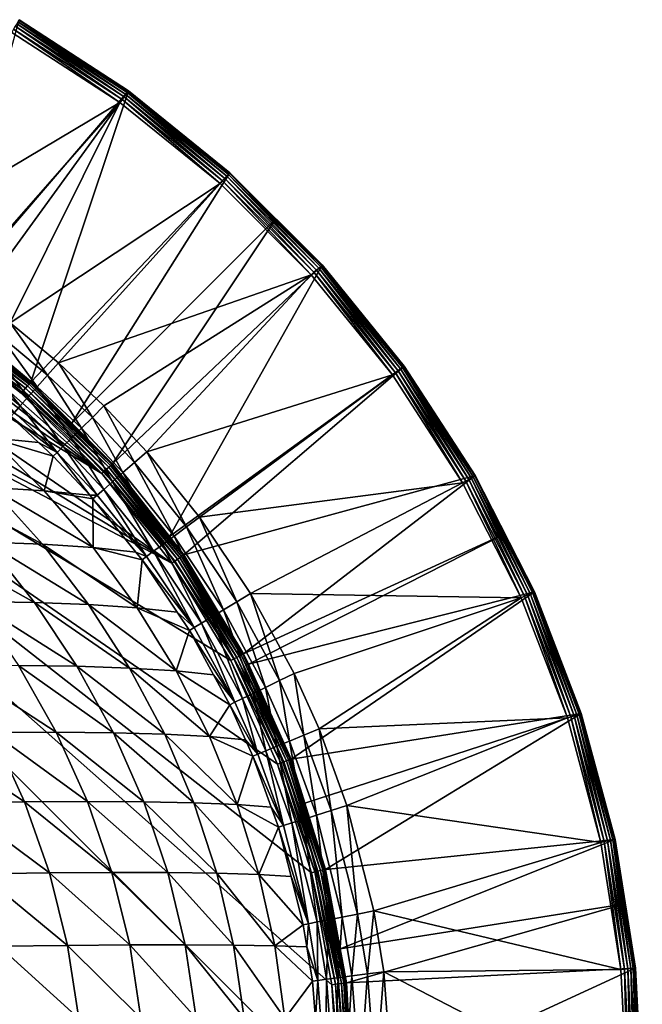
# Model space of a CAD drawing. Extents: x -924 to 924, y -425 to 424.
# Tile 52 of 52: x 712 to 924, y 32 to 367. Entities that reach past the tile are written whole.
import ezdxf

# ---------------------------------------------------------------- set-up
doc = ezdxf.new("R2010")
doc.units = 0
doc.linetypes.add('SOLIDLINE', pattern=[0])
doc.layers.add('BE3C_Starlet_I_Sil_8320CWVVK_1', color=252, linetype='SOLIDLINE')

msp = doc.modelspace()

# ---------------------------------------------------------------- linework, layer by layer
at = {"layer": 'BE3C_Starlet_I_Sil_8320CWVVK_1', "color": 252}
for points in [[(749.21, 343.008, 569.143), (685.03, 268.063, 4.14328), (711.991, 367.179, 569.143)], [(710.722, 364.981, 574.393), (747.718, 340.955, 574.393), (711.226, 365.855, 573.669)], [(711.226, 365.855, 573.669), (748.311, 341.771, 573.669), (711.626, 366.547, 572.718)], [(711.226, 365.855, 573.669), (747.718, 340.955, 574.393), (748.311, 341.771, 573.669)], [(711.626, 366.547, 572.718), (748.781, 342.418, 572.718), (711.896, 367.015, 571.6)], [(711.626, 366.547, 572.718), (748.311, 341.771, 573.669), (748.781, 342.418, 572.718)], [(711.896, 367.015, 571.6), (749.099, 342.855, 571.6), (712.02, 367.23, 570.384)], [(711.896, 367.015, 571.6), (748.781, 342.418, 572.718), (749.099, 342.855, 571.6)], [(712.02, 367.23, 570.384), (749.245, 343.056, 570.384), (711.991, 367.179, 569.143)], [(711.991, 367.179, 569.143), (749.245, 343.056, 570.384), (749.21, 343.008, 569.143)], [(712.02, 367.23, 570.384), (749.099, 342.855, 571.6), (749.245, 343.056, 570.384)], [(709.528, 362.913, 575), (667.328, 292.015, 575), (746.315, 339.023, 575)], [(709.528, 362.913, 575), (746.315, 339.023, 575), (710.144, 363.98, 574.846)], [(710.144, 363.98, 574.846), (747.039, 340.02, 574.846), (710.722, 364.981, 574.393)], [(710.144, 363.98, 574.846), (746.315, 339.023, 575), (747.039, 340.02, 574.846)], [(710.722, 364.981, 574.393), (747.039, 340.02, 574.846), (747.718, 340.955, 574.393)], [(749.21, 343.008, 569.143), (691.219, 263.214, 4.14328), (685.03, 268.063, 4.14328)], [(749.21, 343.008, 569.143), (715.993, 243.805, 4.14328), (691.219, 263.214, 4.14328)], [(783.699, 315.08, 569.143), (715.993, 243.805, 4.14328), (749.21, 343.008, 569.143)], [(748.311, 341.771, 573.669), (782.676, 313.943, 573.669), (748.781, 342.418, 572.718)], [(748.781, 342.418, 572.718), (783.211, 314.537, 572.718), (749.099, 342.855, 571.6)], [(748.781, 342.418, 572.718), (782.676, 313.943, 573.669), (783.211, 314.537, 572.718)], [(749.099, 342.855, 571.6), (783.572, 314.939, 571.6), (749.245, 343.056, 570.384)], [(749.099, 342.855, 571.6), (783.211, 314.537, 572.718), (783.572, 314.939, 571.6)], [(749.245, 343.056, 570.384), (783.739, 315.124, 570.384), (749.21, 343.008, 569.143)], [(749.21, 343.008, 569.143), (783.739, 315.124, 570.384), (783.699, 315.08, 569.143)], [(749.245, 343.056, 570.384), (783.572, 314.939, 571.6), (783.739, 315.124, 570.384)], [(667.328, 292.015, 575), (691.583, 276.797, 575), (746.315, 339.023, 575)], [(746.315, 339.023, 575), (691.583, 276.797, 575), (708.945, 264.071, 575)], [(746.315, 339.023, 575), (708.945, 264.071, 575), (780.403, 311.419, 575)], [(746.315, 339.023, 575), (780.403, 311.419, 575), (747.039, 340.02, 574.846)], [(747.039, 340.02, 574.846), (781.227, 312.335, 574.846), (747.718, 340.955, 574.393)], [(747.039, 340.02, 574.846), (780.403, 311.419, 575), (781.227, 312.335, 574.846)], [(747.718, 340.955, 574.393), (782.001, 313.194, 574.393), (748.311, 341.771, 573.669)], [(747.718, 340.955, 574.393), (781.227, 312.335, 574.846), (782.001, 313.194, 574.393)], [(748.311, 341.771, 573.669), (782.001, 313.194, 574.393), (782.676, 313.943, 573.669)], [(-500, 320.795), (820.794, -420), (-820.794, -420)], [(500, 320.795), (820.794, -420), (-500, 320.795)], [(818.456, 38.6675), (820.794, 0), (500, 320.795)], [(500, 320.795), (820.794, 0), (820.794, -420)], [(500, 320.795), (764.009, 182.232), (784.049, 149.081)], [(784.049, 149.081), (799.948, 113.755), (500, 320.795)], [(500, 320.795), (799.948, 113.755), (811.473, 76.7712)], [(500, 320.795), (811.473, 76.7712), (818.456, 38.6675)], [(500, 320.795), (538.667, 318.456), (764.009, 182.232)], [(764.009, 182.232), (538.667, 318.456), (576.771, 311.473)], [(783.572, 314.939, 571.6), (814.939, 283.572, 571.6), (783.739, 315.124, 570.384)], [(799.389, 299.389, 569.143), (783.699, 315.08, 569.143), (783.739, 315.124, 570.384)], [(783.739, 315.124, 570.384), (814.939, 283.572, 571.6), (815.124, 283.739, 570.384)], [(783.739, 315.124, 570.384), (815.124, 283.739, 570.384), (799.389, 299.389, 569.143)], [(783.699, 315.08, 569.143), (729.899, 229.899, 4.14328), (715.993, 243.805, 4.14328)], [(799.389, 299.389, 569.143), (729.899, 229.899, 4.14328), (783.699, 315.08, 569.143)], [(780.403, 311.419, 575), (811.419, 280.403, 575), (781.227, 312.335, 574.846)], [(781.227, 312.335, 574.846), (812.335, 281.227, 574.846), (782.001, 313.194, 574.393)], [(781.227, 312.335, 574.846), (811.419, 280.403, 575), (812.335, 281.227, 574.846)], [(782.001, 313.194, 574.393), (813.194, 282.001, 574.393), (782.676, 313.943, 573.669)], [(782.001, 313.194, 574.393), (812.335, 281.227, 574.846), (813.194, 282.001, 574.393)], [(782.676, 313.943, 573.669), (813.943, 282.676, 573.669), (783.211, 314.537, 572.718)], [(782.676, 313.943, 573.669), (813.194, 282.001, 574.393), (813.943, 282.676, 573.669)], [(783.211, 314.537, 572.718), (814.537, 283.211, 572.718), (783.572, 314.939, 571.6)], [(783.211, 314.537, 572.718), (813.943, 282.676, 573.669), (814.537, 283.211, 572.718)], [(783.572, 314.939, 571.6), (814.537, 283.211, 572.718), (814.939, 283.572, 571.6)], [(764.009, 182.232), (576.771, 311.473), (740.118, 212.726)], [(740.118, 212.726), (576.771, 311.473), (613.755, 299.948)], [(780.403, 311.419, 575), (708.945, 264.071, 575), (725.377, 250.385, 575)], [(780.403, 311.419, 575), (725.377, 250.385, 575), (811.419, 280.403, 575)], [(613.755, 299.948), (649.081, 284.049), (740.118, 212.726)], [(799.389, 299.389, 569.143), (743.805, 215.993, 4.14328), (729.899, 229.899, 4.14328)], [(815.08, 283.699, 569.143), (743.805, 215.993, 4.14328), (799.389, 299.389, 569.143)], [(799.389, 299.389, 569.143), (815.124, 283.739, 570.384), (815.08, 283.699, 569.143)], [(740.118, 212.726), (649.081, 284.049), (682.232, 264.009)], [(815.08, 283.699, 569.143), (763.214, 191.219, 4.14328), (743.805, 215.993, 4.14328)], [(843.008, 249.21, 569.143), (763.214, 191.219, 4.14328), (815.08, 283.699, 569.143)], [(812.335, 281.227, 574.846), (840.02, 247.039, 574.846), (813.194, 282.001, 574.393)], [(813.194, 282.001, 574.393), (840.955, 247.718, 574.393), (813.943, 282.676, 573.669)], [(813.194, 282.001, 574.393), (840.02, 247.039, 574.846), (840.955, 247.718, 574.393)], [(813.943, 282.676, 573.669), (841.771, 248.311, 573.669), (814.537, 283.211, 572.718)], [(813.943, 282.676, 573.669), (840.955, 247.718, 574.393), (841.771, 248.311, 573.669)], [(814.537, 283.211, 572.718), (842.418, 248.781, 572.718), (814.939, 283.572, 571.6)], [(814.537, 283.211, 572.718), (841.771, 248.311, 573.669), (842.418, 248.781, 572.718)], [(814.939, 283.572, 571.6), (842.855, 249.099, 571.6), (815.124, 283.739, 570.384)], [(814.939, 283.572, 571.6), (842.418, 248.781, 572.718), (842.855, 249.099, 571.6)], [(815.124, 283.739, 570.384), (843.056, 249.245, 570.384), (815.08, 283.699, 569.143)], [(815.08, 283.699, 569.143), (843.056, 249.245, 570.384), (843.008, 249.21, 569.143)], [(815.124, 283.739, 570.384), (842.855, 249.099, 571.6), (843.056, 249.245, 570.384)], [(811.419, 280.403, 575), (725.377, 250.385, 575), (740.881, 235.741, 575)], [(811.419, 280.403, 575), (740.881, 235.741, 575), (755.452, 220.133, 575)], [(811.419, 280.403, 575), (755.452, 220.133, 575), (839.023, 246.315, 575)], [(811.419, 280.403, 575), (839.023, 246.315, 575), (812.335, 281.227, 574.846)], [(812.335, 281.227, 574.846), (839.023, 246.315, 575), (840.02, 247.039, 574.846)], [(682.232, 264.009), (682.888, 264.959, 0.13524), (713.492, 240.983, 0.13524)], [(682.888, 264.959, 0.13524), (683.509, 265.858, 0.53358), (714.216, 241.8, 0.53358)], [(682.888, 264.959, 0.13524), (714.216, 241.8, 0.53358), (713.492, 240.983, 0.13524)], [(683.509, 265.858, 0.53358), (684.06, 266.657, 1.17354), (714.86, 242.527, 1.17354)], [(683.509, 265.858, 0.53358), (714.86, 242.527, 1.17354), (714.216, 241.8, 0.53358)], [(684.06, 266.657, 1.17354), (684.513, 267.313, 2.02046), (715.389, 243.124, 2.02046)], [(684.06, 266.657, 1.17354), (715.389, 243.124, 2.02046), (714.86, 242.527, 1.17354)], [(684.513, 267.313, 2.02046), (684.842, 267.79, 3.02856), (715.773, 243.557, 3.02856)], [(684.513, 267.313, 2.02046), (715.773, 243.557, 3.02856), (715.389, 243.124, 2.02046)], [(684.842, 267.79, 3.02856), (691.219, 263.214, 4.14328), (715.773, 243.557, 3.02856)], [(740.118, 212.726), (682.232, 264.009), (712.726, 240.118)], [(682.232, 264.009), (713.492, 240.983, 0.13524), (712.726, 240.118)], [(691.219, 263.214, 4.14328), (715.993, 243.805, 4.14328), (715.773, 243.557, 3.02856)], [(708.945, 264.071, 575), (705.505, 259.672, 574.368), (721.686, 246.223, 574.373)], [(708.945, 264.071, 575), (721.686, 246.223, 574.373), (725.377, 250.385, 575)], [(718.18, 242.271, 572.525), (705.505, 259.672, 574.368), (702.24, 255.494, 572.505)], [(718.18, 242.271, 572.525), (721.686, 246.223, 574.373), (705.505, 259.672, 574.368)], [(715.034, 238.725, 569.547), (702.24, 255.494, 572.505), (699.313, 251.75, 569.504)], [(715.034, 238.725, 569.547), (718.18, 242.271, 572.525), (702.24, 255.494, 572.505)], [(712.407, 235.763, 565.589), (699.313, 251.75, 569.504), (696.873, 248.629, 565.518)], [(712.407, 235.763, 565.589), (715.034, 238.725, 569.547), (699.313, 251.75, 569.504)], [(710.431, 233.535, 560.849), (712.407, 235.763, 565.589), (696.873, 248.629, 565.518)], [(725.377, 250.385, 575), (721.686, 246.223, 574.373), (736.948, 231.83, 574.377)], [(725.377, 250.385, 575), (736.948, 231.83, 574.377), (740.881, 235.741, 575)], [(843.008, 249.21, 569.143), (768.063, 185.03, 4.14328), (763.214, 191.219, 4.14328)], [(867.179, 211.991, 569.143), (768.063, 185.03, 4.14328), (843.008, 249.21, 569.143)], [(840.955, 247.718, 574.393), (864.981, 210.722, 574.393), (841.771, 248.311, 573.669)], [(841.771, 248.311, 573.669), (865.855, 211.226, 573.669), (842.418, 248.781, 572.718)], [(841.771, 248.311, 573.669), (864.981, 210.722, 574.393), (865.855, 211.226, 573.669)], [(842.418, 248.781, 572.718), (866.547, 211.626, 572.718), (842.855, 249.099, 571.6)], [(842.418, 248.781, 572.718), (865.855, 211.226, 573.669), (866.547, 211.626, 572.718)], [(842.855, 249.099, 571.6), (867.015, 211.896, 571.6), (843.056, 249.245, 570.384)], [(842.855, 249.099, 571.6), (866.547, 211.626, 572.718), (867.015, 211.896, 571.6)], [(843.056, 249.245, 570.384), (867.23, 212.02, 570.384), (843.008, 249.21, 569.143)], [(843.008, 249.21, 569.143), (867.23, 212.02, 570.384), (867.179, 211.991, 569.143)], [(843.056, 249.245, 570.384), (867.015, 211.896, 571.6), (867.23, 212.02, 570.384)], [(733.21, 228.114, 572.539), (721.686, 246.223, 574.373), (718.18, 242.271, 572.525)], [(733.21, 228.114, 572.539), (736.948, 231.83, 574.377), (721.686, 246.223, 574.373)], [(839.023, 246.315, 575), (755.452, 220.133, 575), (773.419, 197.815, 575)], [(839.023, 246.315, 575), (773.419, 197.815, 575), (862.913, 209.528, 575)], [(839.023, 246.315, 575), (862.913, 209.528, 575), (840.02, 247.039, 574.846)], [(840.02, 247.039, 574.846), (863.98, 210.144, 574.846), (840.955, 247.718, 574.393)], [(840.02, 247.039, 574.846), (862.913, 209.528, 575), (863.98, 210.144, 574.846)], [(840.955, 247.718, 574.393), (863.98, 210.144, 574.846), (864.981, 210.722, 574.393)], [(713.492, 240.983, 0.13524), (714.216, 241.8, 0.53358), (741.8, 214.216, 0.53358)], [(714.216, 241.8, 0.53358), (714.86, 242.527, 1.17354), (742.527, 214.86, 1.17354)], [(714.216, 241.8, 0.53358), (742.527, 214.86, 1.17354), (741.8, 214.216, 0.53358)], [(714.86, 242.527, 1.17354), (715.389, 243.124, 2.02046), (743.124, 215.389, 2.02046)], [(714.86, 242.527, 1.17354), (743.124, 215.389, 2.02046), (742.527, 214.86, 1.17354)], [(729.855, 224.778, 569.577), (718.18, 242.271, 572.525), (715.034, 238.725, 569.547)], [(715.389, 243.124, 2.02046), (715.773, 243.557, 3.02856), (743.557, 215.773, 3.02856)], [(715.389, 243.124, 2.02046), (743.557, 215.773, 3.02856), (743.124, 215.389, 2.02046)], [(715.773, 243.557, 3.02856), (715.993, 243.805, 4.14328), (729.899, 229.899, 4.14328)], [(715.773, 243.557, 3.02856), (729.899, 229.899, 4.14328), (743.557, 215.773, 3.02856)], [(729.855, 224.778, 569.577), (733.21, 228.114, 572.539), (718.18, 242.271, 572.525)], [(727.05, 221.989, 565.639), (715.034, 238.725, 569.547), (712.407, 235.763, 565.589)], [(712.726, 240.118), (713.492, 240.983, 0.13524), (740.983, 213.492, 0.13524)], [(712.726, 240.118), (740.983, 213.492, 0.13524), (740.118, 212.726)], [(713.492, 240.983, 0.13524), (741.8, 214.216, 0.53358), (740.983, 213.492, 0.13524)], [(727.05, 221.989, 565.639), (729.855, 224.778, 569.577), (715.034, 238.725, 569.547)], [(724.934, 219.885, 560.922), (712.407, 235.763, 565.589), (710.431, 233.535, 560.849)], [(724.934, 219.885, 560.922), (727.05, 221.989, 565.639), (712.407, 235.763, 565.589)], [(740.881, 235.741, 575), (736.948, 231.83, 574.377), (751.288, 216.483, 574.379)], [(740.881, 235.741, 575), (751.288, 216.483, 574.379), (755.452, 220.133, 575)], [(702.475, 224.813, 514.403), (718.654, 223.246, 555.628), (709.204, 232.151, 555.566)], [(710.431, 233.535, 560.849), (709.204, 232.151, 555.566), (724.934, 219.885, 560.922)], [(724.934, 219.885, 560.922), (709.204, 232.151, 555.566), (718.654, 223.246, 555.628)], [(747.33, 213.014, 572.547), (736.948, 231.83, 574.377), (733.21, 228.114, 572.539)], [(747.33, 213.014, 572.547), (751.288, 216.483, 574.379), (736.948, 231.83, 574.377)], [(743.777, 209.899, 569.594), (733.21, 228.114, 572.539), (729.855, 224.778, 569.577)], [(743.557, 215.773, 3.02856), (729.899, 229.899, 4.14328), (743.805, 215.993, 4.14328)], [(743.777, 209.899, 569.594), (747.33, 213.014, 572.547), (733.21, 228.114, 572.539)], [(702.475, 224.813, 514.403), (683.639, 225.825, 470.957), (720.584, 206.862, 514.004)], [(720.584, 206.862, 514.004), (683.639, 225.825, 470.957), (702.53, 207.986, 470.328)], [(720.584, 206.862, 514.004), (723.613, 218.572, 555.66), (702.475, 224.813, 514.403)], [(702.475, 224.813, 514.403), (723.613, 218.572, 555.66), (718.654, 223.246, 555.628)], [(740.803, 207.292, 565.668), (729.855, 224.778, 569.577), (727.05, 221.989, 565.639)], [(740.803, 207.292, 565.668), (743.777, 209.899, 569.594), (729.855, 224.778, 569.577)], [(718.654, 223.246, 555.628), (723.613, 218.572, 555.66), (724.934, 219.885, 560.922)], [(738.557, 205.323, 560.964), (727.05, 221.989, 565.639), (724.934, 219.885, 560.922)], [(738.557, 205.323, 560.964), (740.803, 207.292, 565.668), (727.05, 221.989, 565.639)], [(720.584, 206.862, 514.004), (736.02, 205.299, 555.711), (723.613, 218.572, 555.66)], [(724.934, 219.885, 560.922), (723.613, 218.572, 555.66), (736.02, 205.299, 555.711)], [(724.934, 219.885, 560.922), (736.02, 205.299, 555.711), (738.557, 205.323, 560.964)], [(755.452, 220.133, 575), (751.288, 216.483, 574.379), (768.967, 194.528, 574.38)], [(755.452, 220.133, 575), (768.967, 194.528, 574.38), (773.419, 197.815, 575)], [(741.8, 214.216, 0.53358), (742.527, 214.86, 1.17354), (766.657, 184.06, 1.17354)], [(742.527, 214.86, 1.17354), (743.124, 215.389, 2.02046), (767.313, 184.513, 2.02046)], [(742.527, 214.86, 1.17354), (767.313, 184.513, 2.02046), (766.657, 184.06, 1.17354)], [(743.124, 215.389, 2.02046), (743.557, 215.773, 3.02856), (767.79, 184.842, 3.02856)], [(743.124, 215.389, 2.02046), (767.79, 184.842, 3.02856), (767.313, 184.513, 2.02046)], [(743.557, 215.773, 3.02856), (743.805, 215.993, 4.14328), (763.214, 191.219, 4.14328)], [(763.214, 191.219, 4.14328), (767.79, 184.842, 3.02856), (743.557, 215.773, 3.02856)], [(764.735, 191.404, 572.549), (751.288, 216.483, 574.379), (747.33, 213.014, 572.547)], [(764.735, 191.404, 572.549), (768.967, 194.528, 574.38), (751.288, 216.483, 574.379)], [(740.118, 212.726), (740.983, 213.492, 0.13524), (764.959, 182.888, 0.13524)], [(740.118, 212.726), (764.959, 182.888, 0.13524), (764.009, 182.232)], [(740.983, 213.492, 0.13524), (741.8, 214.216, 0.53358), (765.858, 183.509, 0.53358)], [(740.983, 213.492, 0.13524), (765.858, 183.509, 0.53358), (764.959, 182.888, 0.13524)], [(741.8, 214.216, 0.53358), (766.657, 184.06, 1.17354), (765.858, 183.509, 0.53358)], [(760.934, 188.598, 569.6), (747.33, 213.014, 572.547), (743.777, 209.899, 569.594)], [(760.934, 188.598, 569.6), (764.735, 191.404, 572.549), (747.33, 213.014, 572.547)], [(867.179, 211.991, 569.143), (788.411, 151.37, 4.14328), (768.063, 185.03, 4.14328)], [(877.253, 192.22, 569.143), (788.411, 151.37, 4.14328), (867.179, 211.991, 569.143)], [(864.981, 210.722, 574.393), (885.008, 171.417, 574.393), (865.855, 211.226, 573.669)], [(865.855, 211.226, 573.669), (885.93, 171.827, 573.669), (866.547, 211.626, 572.718)], [(865.855, 211.226, 573.669), (885.008, 171.417, 574.393), (885.93, 171.827, 573.669)], [(866.547, 211.626, 572.718), (886.66, 172.152, 572.718), (867.015, 211.896, 571.6)], [(866.547, 211.626, 572.718), (885.93, 171.827, 573.669), (886.66, 172.152, 572.718)], [(867.015, 211.896, 571.6), (887.154, 172.372, 571.6), (867.23, 212.02, 570.384)], [(867.015, 211.896, 571.6), (886.66, 172.152, 572.718), (887.154, 172.372, 571.6)], [(877.253, 192.22, 569.143), (867.179, 211.991, 569.143), (867.23, 212.02, 570.384)], [(867.23, 212.02, 570.384), (887.154, 172.372, 571.6), (887.38, 172.473, 570.384)], [(867.23, 212.02, 570.384), (887.38, 172.473, 570.384), (877.253, 192.22, 569.143)], [(700.866, 189.385, 426.541), (719.937, 188.696, 469.726), (682.825, 208.595, 427.307)], [(682.825, 208.595, 427.307), (719.937, 188.696, 469.726), (702.53, 207.986, 470.328)], [(720.584, 206.862, 514.004), (702.53, 207.986, 470.328), (737.205, 187.548, 513.619)], [(737.205, 187.548, 513.619), (702.53, 207.986, 470.328), (719.937, 188.696, 469.726)], [(757.753, 186.25, 565.678), (743.777, 209.899, 569.594), (740.803, 207.292, 565.668)], [(757.753, 186.25, 565.678), (760.934, 188.598, 569.6), (743.777, 209.899, 569.594)], [(862.913, 209.528, 575), (773.419, 197.815, 575), (790.794, 171.875, 575)], [(862.913, 209.528, 575), (790.794, 171.875, 575), (882.826, 170.445, 575)], [(862.913, 209.528, 575), (882.826, 170.445, 575), (863.98, 210.144, 574.846)], [(863.98, 210.144, 574.846), (883.952, 170.946, 574.846), (864.981, 210.722, 574.393)], [(863.98, 210.144, 574.846), (882.826, 170.445, 575), (883.952, 170.946, 574.846)], [(864.981, 210.722, 574.393), (883.952, 170.946, 574.846), (885.008, 171.417, 574.393)], [(737.205, 187.548, 513.619), (737.15, 204.09, 555.715), (720.584, 206.862, 514.004)], [(720.584, 206.862, 514.004), (737.15, 204.09, 555.715), (736.02, 205.299, 555.711)], [(738.557, 205.323, 560.964), (736.02, 205.299, 555.711), (737.15, 204.09, 555.715)], [(738.557, 205.323, 560.964), (737.15, 204.09, 555.715), (755.35, 184.475, 560.978)], [(755.35, 184.475, 560.978), (740.803, 207.292, 565.668), (738.557, 205.323, 560.964)], [(755.35, 184.475, 560.978), (757.753, 186.25, 565.678), (740.803, 207.292, 565.668)], [(737.205, 187.548, 513.619), (751.75, 185.961, 555.731), (737.15, 204.09, 555.715)], [(737.15, 204.09, 555.715), (751.75, 185.961, 555.731), (755.35, 184.475, 560.978)], [(773.419, 197.815, 575), (768.967, 194.528, 574.38), (786.055, 169.008, 574.379)], [(773.419, 197.815, 575), (786.055, 169.008, 574.379), (790.794, 171.875, 575)], [(781.551, 166.282, 572.545), (768.967, 194.528, 574.38), (764.735, 191.404, 572.549)], [(781.551, 166.282, 572.545), (786.055, 169.008, 574.379), (768.967, 194.528, 574.38)], [(777.507, 163.835, 569.591), (764.735, 191.404, 572.549), (760.934, 188.598, 569.6)], [(763.214, 191.219, 4.14328), (768.063, 185.03, 4.14328), (767.79, 184.842, 3.02856)], [(777.507, 163.835, 569.591), (781.551, 166.282, 572.545), (764.735, 191.404, 572.549)], [(877.253, 192.22, 569.143), (790.024, 147.786, 4.14328), (788.411, 151.37, 4.14328)], [(887.326, 172.449, 569.143), (790.024, 147.786, 4.14328), (877.253, 192.22, 569.143)], [(877.253, 192.22, 569.143), (887.38, 172.473, 570.384), (887.326, 172.449, 569.143)], [(696.858, 169.089, 383.324), (717.217, 168.811, 425.821), (680.033, 189.613, 384.141)], [(680.033, 189.613, 384.141), (717.217, 168.811, 425.821), (700.866, 189.385, 426.541)], [(717.217, 168.811, 425.821), (735.675, 168.127, 469.159), (700.866, 189.385, 426.541)], [(700.866, 189.385, 426.541), (735.675, 168.127, 469.159), (719.937, 188.696, 469.726)], [(737.205, 187.548, 513.619), (719.937, 188.696, 469.726), (752.19, 167.039, 513.256)], [(752.19, 167.039, 513.256), (719.937, 188.696, 469.726), (735.675, 168.127, 469.159)], [(774.123, 161.788, 565.664), (760.934, 188.598, 569.6), (757.753, 186.25, 565.678)], [(774.123, 161.788, 565.664), (777.507, 163.835, 569.591), (760.934, 188.598, 569.6)], [(752.19, 167.039, 513.256), (753.843, 183.363, 555.734), (737.205, 187.548, 513.619)], [(737.205, 187.548, 513.619), (753.843, 183.363, 555.734), (751.75, 185.961, 555.731)], [(755.35, 184.475, 560.978), (751.75, 185.961, 555.731), (753.843, 183.363, 555.734)], [(755.35, 184.475, 560.978), (753.843, 183.363, 555.734), (771.569, 160.242, 560.957)], [(771.569, 160.242, 560.957), (757.753, 186.25, 565.678), (755.35, 184.475, 560.978)], [(771.569, 160.242, 560.957), (774.123, 161.788, 565.664), (757.753, 186.25, 565.678)], [(766.657, 184.06, 1.17354), (767.313, 184.513, 2.02046), (787.605, 150.947, 2.02046)], [(767.313, 184.513, 2.02046), (767.79, 184.842, 3.02856), (788.118, 151.216, 3.02856)], [(767.313, 184.513, 2.02046), (788.118, 151.216, 3.02856), (787.605, 150.947, 2.02046)], [(767.79, 184.842, 3.02856), (768.063, 185.03, 4.14328), (788.411, 151.37, 4.14328)], [(767.79, 184.842, 3.02856), (788.411, 151.37, 4.14328), (788.118, 151.216, 3.02856)], [(752.19, 167.039, 513.256), (765.807, 165.492, 555.713), (753.843, 183.363, 555.734)], [(753.843, 183.363, 555.734), (765.807, 165.492, 555.713), (771.569, 160.242, 560.957)], [(764.009, 182.232), (764.959, 182.888, 0.13524), (785.072, 149.617, 0.13524)], [(764.009, 182.232), (785.072, 149.617, 0.13524), (784.049, 149.081)], [(764.959, 182.888, 0.13524), (765.858, 183.509, 0.53358), (786.039, 150.125, 0.53358)], [(764.959, 182.888, 0.13524), (786.039, 150.125, 0.53358), (785.072, 149.617, 0.13524)], [(765.858, 183.509, 0.53358), (766.657, 184.06, 1.17354), (786.899, 150.576, 1.17354)], [(765.858, 183.509, 0.53358), (786.899, 150.576, 1.17354), (786.039, 150.125, 0.53358)], [(766.657, 184.06, 1.17354), (787.605, 150.947, 2.02046), (786.899, 150.576, 1.17354)], [(790.794, 171.875, 575), (786.055, 169.008, 574.379), (800.614, 142.21, 574.376)], [(887.326, 172.449, 569.143), (804.554, 115.502, 4.14328), (790.024, 147.786, 4.14328)], [(790.794, 171.875, 575), (800.614, 142.21, 574.376), (805.607, 144.632, 575)], [(882.826, 170.445, 575), (790.794, 171.875, 575), (805.607, 144.632, 575)], [(903.23, 131.017, 569.143), (804.554, 115.502, 4.14328), (887.326, 172.449, 569.143)], [(883.952, 170.946, 574.846), (899.717, 129.876, 574.846), (885.008, 171.417, 574.393)], [(885.008, 171.417, 574.393), (900.817, 130.233, 574.393), (885.93, 171.827, 573.669)], [(885.008, 171.417, 574.393), (899.717, 129.876, 574.846), (900.817, 130.233, 574.393)], [(885.93, 171.827, 573.669), (901.776, 130.545, 573.669), (886.66, 172.152, 572.718)], [(885.93, 171.827, 573.669), (900.817, 130.233, 574.393), (901.776, 130.545, 573.669)], [(886.66, 172.152, 572.718), (902.536, 130.792, 572.718), (887.154, 172.372, 571.6)], [(886.66, 172.152, 572.718), (901.776, 130.545, 573.669), (902.536, 130.792, 572.718)], [(887.154, 172.372, 571.6), (903.05, 130.959, 571.6), (887.38, 172.473, 570.384)], [(887.154, 172.372, 571.6), (902.536, 130.792, 572.718), (903.05, 130.959, 571.6)], [(887.38, 172.473, 570.384), (903.287, 131.036, 570.384), (887.326, 172.449, 569.143)], [(887.326, 172.449, 569.143), (903.287, 131.036, 570.384), (903.23, 131.017, 569.143)], [(887.38, 172.473, 570.384), (903.05, 130.959, 571.6), (903.287, 131.036, 570.384)], [(711.768, 147.342, 382.573), (731.689, 147.082, 425.159), (696.858, 169.089, 383.324)], [(696.858, 169.089, 383.324), (731.689, 147.082, 425.159), (717.217, 168.811, 425.821)], [(731.689, 147.082, 425.159), (749.582, 146.474, 468.637), (717.217, 168.811, 425.821)], [(717.217, 168.811, 425.821), (749.582, 146.474, 468.637), (735.675, 168.127, 469.159)], [(752.19, 167.039, 513.256), (735.675, 168.127, 469.159), (765.403, 145.518, 512.921)], [(765.403, 145.518, 512.921), (735.675, 168.127, 469.159), (749.582, 146.474, 468.637)], [(795.87, 139.909, 572.536), (786.055, 169.008, 574.379), (781.551, 166.282, 572.545)], [(795.87, 139.909, 572.536), (800.614, 142.21, 574.376), (786.055, 169.008, 574.379)], [(882.826, 170.445, 575), (805.607, 144.632, 575), (814.054, 125.744, 575)], [(814.054, 125.744, 575), (898.545, 129.495, 575), (882.826, 170.445, 575)], [(882.826, 170.445, 575), (898.545, 129.495, 575), (883.952, 170.946, 574.846)], [(883.952, 170.946, 574.846), (898.545, 129.495, 575), (899.717, 129.876, 574.846)], [(765.403, 145.518, 512.921), (769.969, 159.274, 555.706), (752.19, 167.039, 513.256)], [(752.19, 167.039, 513.256), (769.969, 159.274, 555.706), (765.807, 165.492, 555.713)], [(771.569, 160.242, 560.957), (765.807, 165.492, 555.713), (769.969, 159.274, 555.706)], [(791.612, 137.844, 569.572), (781.551, 166.282, 572.545), (777.507, 163.835, 569.591)], [(791.612, 137.844, 569.572), (795.87, 139.909, 572.536), (781.551, 166.282, 572.545)], [(785.369, 134.815, 560.911), (774.123, 161.788, 565.664), (771.569, 160.242, 560.957)], [(788.053, 136.117, 565.632), (777.507, 163.835, 569.591), (774.123, 161.788, 565.664)], [(785.369, 134.815, 560.911), (788.053, 136.117, 565.632), (774.123, 161.788, 565.664)], [(788.053, 136.117, 565.632), (791.612, 137.844, 569.572), (777.507, 163.835, 569.591)], [(765.403, 145.518, 512.921), (778.192, 144.134, 555.67), (769.969, 159.274, 555.706)], [(771.569, 160.242, 560.957), (769.969, 159.274, 555.706), (785.369, 134.815, 560.911)], [(769.969, 159.274, 555.706), (778.192, 144.134, 555.67), (785.369, 134.815, 560.911)], [(786.899, 150.576, 1.17354), (787.605, 150.947, 2.02046), (803.702, 115.179, 2.02046)], [(787.605, 150.947, 2.02046), (788.118, 151.216, 3.02856), (804.244, 115.385, 3.02856)], [(787.605, 150.947, 2.02046), (804.244, 115.385, 3.02856), (803.702, 115.179, 2.02046)], [(788.118, 151.216, 3.02856), (788.411, 151.37, 4.14328), (790.024, 147.786, 4.14328)], [(788.118, 151.216, 3.02856), (790.024, 147.786, 4.14328), (804.244, 115.385, 3.02856)], [(784.049, 149.081), (785.072, 149.617, 0.13524), (801.028, 114.165, 0.13524)], [(784.049, 149.081), (801.028, 114.165, 0.13524), (799.948, 113.755)], [(785.072, 149.617, 0.13524), (786.039, 150.125, 0.53358), (802.049, 114.552, 0.53358)], [(785.072, 149.617, 0.13524), (802.049, 114.552, 0.53358), (801.028, 114.165, 0.13524)], [(786.039, 150.125, 0.53358), (786.899, 150.576, 1.17354), (802.957, 114.897, 1.17354)], [(786.039, 150.125, 0.53358), (802.957, 114.897, 1.17354), (802.049, 114.552, 0.53358)], [(786.899, 150.576, 1.17354), (803.702, 115.179, 2.02046), (802.957, 114.897, 1.17354)], [(790.024, 147.786, 4.14328), (804.554, 115.502, 4.14328), (804.244, 115.385, 3.02856)], [(689.866, 147.253, 340.965), (724.597, 124.601, 381.901), (711.768, 147.342, 382.573)], [(702.965, 124.506, 340.263), (724.597, 124.601, 381.901), (689.866, 147.253, 340.965)], [(724.597, 124.601, 381.901), (744.136, 124.404, 424.567), (711.768, 147.342, 382.573)], [(711.768, 147.342, 382.573), (744.136, 124.404, 424.567), (731.689, 147.082, 425.159)], [(744.136, 124.404, 424.567), (761.535, 123.916, 468.169), (731.689, 147.082, 425.159)], [(731.689, 147.082, 425.159), (761.535, 123.916, 468.169), (749.582, 146.474, 468.637)], [(765.403, 145.518, 512.921), (749.582, 146.474, 468.637), (776.745, 123.136, 512.619)], [(776.745, 123.136, 512.619), (749.582, 146.474, 468.637), (761.535, 123.916, 468.169)], [(776.745, 123.136, 512.619), (783.695, 134.003, 555.646), (765.403, 145.518, 512.921)], [(765.403, 145.518, 512.921), (783.695, 134.003, 555.646), (778.192, 144.134, 555.67)], [(805.607, 144.632, 575), (800.614, 142.21, 574.376), (808.912, 123.634, 574.374)], [(805.607, 144.632, 575), (808.912, 123.634, 574.374), (814.054, 125.744, 575)], [(785.369, 134.815, 560.911), (778.192, 144.134, 555.67), (783.695, 134.003, 555.646)], [(804.028, 121.63, 572.529), (800.614, 142.21, 574.376), (795.87, 139.909, 572.536)], [(804.028, 121.63, 572.529), (808.912, 123.634, 574.374), (800.614, 142.21, 574.376)], [(795.984, 118.33, 565.604), (791.612, 137.844, 569.572), (788.053, 136.117, 565.632)], [(799.645, 119.832, 569.556), (795.87, 139.909, 572.536), (791.612, 137.844, 569.572)], [(795.984, 118.33, 565.604), (799.645, 119.832, 569.556), (791.612, 137.844, 569.572)], [(799.645, 119.832, 569.556), (804.028, 121.63, 572.529), (795.87, 139.909, 572.536)], [(785.369, 134.815, 560.911), (783.695, 134.003, 555.646), (793.227, 117.198, 560.871)], [(793.227, 117.198, 560.871), (788.053, 136.117, 565.632), (785.369, 134.815, 560.911)], [(793.227, 117.198, 560.871), (795.984, 118.33, 565.604), (788.053, 136.117, 565.632)], [(776.745, 123.136, 512.619), (789.022, 122.07, 555.611), (783.695, 134.003, 555.646)], [(783.695, 134.003, 555.646), (789.022, 122.07, 555.611), (793.227, 117.198, 560.871)], [(903.23, 131.017, 569.143), (809.234, 100.483, 4.14328), (804.554, 115.502, 4.14328)], [(903.23, 131.017, 569.143), (816.256, 77.95, 4.14328), (809.234, 100.483, 4.14328)], [(914.716, 88.1507, 569.143), (816.256, 77.95, 4.14328), (903.23, 131.017, 569.143)], [(901.776, 130.545, 573.669), (913.221, 87.8328, 573.669), (902.536, 130.792, 572.718)], [(902.536, 130.792, 572.718), (914.003, 87.999, 572.718), (903.05, 130.959, 571.6)], [(902.536, 130.792, 572.718), (913.221, 87.8328, 573.669), (914.003, 87.999, 572.718)], [(903.05, 130.959, 571.6), (914.531, 88.1114, 571.6), (903.287, 131.036, 570.384)], [(903.05, 130.959, 571.6), (914.003, 87.999, 572.718), (914.531, 88.1114, 571.6)], [(903.287, 131.036, 570.384), (914.774, 88.163, 570.384), (903.23, 131.017, 569.143)], [(903.23, 131.017, 569.143), (914.774, 88.163, 570.384), (914.716, 88.1507, 569.143)], [(903.287, 131.036, 570.384), (914.531, 88.1114, 571.6), (914.774, 88.163, 570.384)], [(823.507, 99.6392, 575), (898.545, 129.495, 575), (814.054, 125.744, 575)], [(823.507, 99.6392, 575), (909.898, 87.1265, 575), (898.545, 129.495, 575)], [(898.545, 129.495, 575), (909.898, 87.1265, 575), (899.717, 129.876, 574.846)], [(899.717, 129.876, 574.846), (911.103, 87.3827, 574.846), (900.817, 130.233, 574.393)], [(899.717, 129.876, 574.846), (909.898, 87.1265, 575), (911.103, 87.3827, 574.846)], [(900.817, 130.233, 574.393), (912.234, 87.6231, 574.393), (901.776, 130.545, 573.669)], [(900.817, 130.233, 574.393), (911.103, 87.3827, 574.846), (912.234, 87.6231, 574.393)], [(901.776, 130.545, 573.669), (912.234, 87.6231, 574.393), (913.221, 87.8328, 573.669)], [(679.289, 124.121, 299.743), (713.812, 100.941, 339.657), (702.965, 124.506, 340.263)], [(690.256, 100.59, 299.156), (713.812, 100.941, 339.657), (679.289, 124.121, 299.743)], [(702.965, 124.506, 340.263), (735.23, 101.057, 381.321), (724.597, 124.601, 381.901)], [(713.812, 100.941, 339.657), (735.23, 101.057, 381.321), (702.965, 124.506, 340.263)], [(735.23, 101.057, 381.321), (754.46, 100.94, 424.055), (724.597, 124.601, 381.901)], [(724.597, 124.601, 381.901), (754.46, 100.94, 424.055), (744.136, 124.404, 424.567)], [(754.46, 100.94, 424.055), (771.453, 100.588, 467.764), (744.136, 124.404, 424.567)], [(744.136, 124.404, 424.567), (771.453, 100.588, 467.764), (761.535, 123.916, 468.169)], [(814.054, 125.744, 575), (808.912, 123.634, 574.374), (818.195, 97.964, 574.372)], [(814.054, 125.744, 575), (818.195, 97.964, 574.372), (823.507, 99.6392, 575)], [(776.745, 123.136, 512.619), (761.535, 123.916, 468.169), (786.157, 100.001, 512.357)], [(786.157, 100.001, 512.357), (761.535, 123.916, 468.169), (771.453, 100.588, 467.764)], [(786.157, 100.001, 512.357), (791.512, 116.495, 555.595), (776.745, 123.136, 512.619)], [(776.745, 123.136, 512.619), (791.512, 116.495, 555.595), (789.022, 122.07, 555.611)], [(793.227, 117.198, 560.871), (789.022, 122.07, 555.611), (791.512, 116.495, 555.595)], [(808.625, 94.9462, 569.532), (804.028, 121.63, 572.529), (799.645, 119.832, 569.556)], [(813.15, 96.373, 572.518), (808.912, 123.634, 574.374), (804.028, 121.63, 572.529)], [(808.625, 94.9462, 569.532), (813.15, 96.373, 572.518), (804.028, 121.63, 572.529)], [(813.15, 96.373, 572.518), (818.195, 97.964, 574.372), (808.912, 123.634, 574.374)], [(802.011, 92.8603, 560.814), (795.984, 118.33, 565.604), (793.227, 117.198, 560.871)], [(804.849, 93.7553, 565.565), (799.645, 119.832, 569.556), (795.984, 118.33, 565.604)], [(802.011, 92.8603, 560.814), (804.849, 93.7553, 565.565), (795.984, 118.33, 565.604)], [(804.849, 93.7553, 565.565), (808.625, 94.9462, 569.532), (799.645, 119.832, 569.556)], [(786.157, 100.001, 512.357), (797.779, 99.1509, 555.542), (791.512, 116.495, 555.595)], [(793.227, 117.198, 560.871), (791.512, 116.495, 555.595), (802.011, 92.8603, 560.814)], [(791.512, 116.495, 555.595), (797.779, 99.1509, 555.542), (802.011, 92.8603, 560.814)], [(799.948, 113.755), (801.028, 114.165, 0.13524), (812.594, 77.0476, 0.13524)], [(801.028, 114.165, 0.13524), (802.049, 114.552, 0.53358), (813.655, 77.309, 0.53358)], [(801.028, 114.165, 0.13524), (813.655, 77.309, 0.53358), (812.594, 77.0476, 0.13524)], [(802.049, 114.552, 0.53358), (802.957, 114.897, 1.17354), (814.598, 77.5414, 1.17354)], [(802.049, 114.552, 0.53358), (814.598, 77.5414, 1.17354), (813.655, 77.309, 0.53358)], [(802.957, 114.897, 1.17354), (803.702, 115.179, 2.02046), (815.371, 77.7321, 2.02046)], [(802.957, 114.897, 1.17354), (815.371, 77.7321, 2.02046), (814.598, 77.5414, 1.17354)], [(803.702, 115.179, 2.02046), (804.244, 115.385, 3.02856), (815.934, 77.8708, 3.02856)], [(803.702, 115.179, 2.02046), (815.934, 77.8708, 3.02856), (815.371, 77.7321, 2.02046)], [(804.244, 115.385, 3.02856), (804.554, 115.502, 4.14328), (809.234, 100.483, 4.14328)], [(804.244, 115.385, 3.02856), (809.234, 100.483, 4.14328), (815.934, 77.8708, 3.02856)], [(799.948, 113.755), (812.594, 77.0476, 0.13524), (811.473, 76.7712)], [(690.256, 100.59, 299.156), (722.344, 76.7284, 339.159), (713.812, 100.941, 339.657)], [(698.865, 76.4166, 298.674), (722.344, 76.7284, 339.159), (690.256, 100.59, 299.156)], [(713.812, 100.941, 339.657), (743.608, 76.8636, 380.844), (735.23, 101.057, 381.321)], [(722.344, 76.7284, 339.159), (743.608, 76.8636, 380.844), (713.812, 100.941, 339.657)], [(743.608, 76.8636, 380.844), (762.606, 76.8219, 423.634), (735.23, 101.057, 381.321)], [(735.23, 101.057, 381.321), (762.606, 76.8219, 423.634), (754.46, 100.94, 424.055)], [(762.606, 76.8219, 423.634), (779.287, 76.6031, 467.431), (754.46, 100.94, 424.055)], [(754.46, 100.94, 424.055), (779.287, 76.6031, 467.431), (771.453, 100.588, 467.764)], [(786.157, 100.001, 512.357), (771.453, 100.588, 467.764), (793.599, 76.2069, 512.141)], [(793.599, 76.2069, 512.141), (771.453, 100.588, 467.764), (779.287, 76.6031, 467.431)], [(793.599, 76.2069, 512.141), (800.253, 92.306, 555.521), (786.157, 100.001, 512.357)], [(786.157, 100.001, 512.357), (800.253, 92.306, 555.521), (797.779, 99.1509, 555.542)], [(802.011, 92.8603, 560.814), (797.779, 99.1509, 555.542), (800.253, 92.306, 555.521)], [(815.934, 77.8708, 3.02856), (809.234, 100.483, 4.14328), (816.256, 77.95, 4.14328)], [(821.965, 61.7083, 572.504), (818.195, 97.964, 574.372), (813.15, 96.373, 572.518)], [(823.507, 99.6392, 575), (818.195, 97.964, 574.372), (827.168, 62.7318, 574.368)], [(821.965, 61.7083, 572.504), (827.168, 62.7318, 574.368), (818.195, 97.964, 574.372)], [(823.507, 99.6392, 575), (827.168, 62.7318, 574.368), (832.648, 63.8099, 575)], [(832.648, 63.8099, 575), (909.898, 87.1265, 575), (823.507, 99.6392, 575)], [(813.414, 60.0262, 565.516), (808.625, 94.9462, 569.532), (804.849, 93.7553, 565.565)], [(817.302, 60.7909, 569.503), (813.15, 96.373, 572.518), (808.625, 94.9462, 569.532)], [(813.414, 60.0262, 565.516), (817.302, 60.7909, 569.503), (808.625, 94.9462, 569.532)], [(817.302, 60.7909, 569.503), (821.965, 61.7083, 572.504), (813.15, 96.373, 572.518)], [(793.599, 76.2069, 512.141), (804.518, 75.5475, 555.475), (800.253, 92.306, 555.521)], [(802.011, 92.8603, 560.814), (800.253, 92.306, 555.521), (810.499, 59.4528, 560.745)], [(810.499, 59.4528, 560.745), (800.253, 92.306, 555.521), (804.518, 75.5475, 555.475)], [(810.499, 59.4528, 560.745), (804.849, 93.7553, 565.565), (802.011, 92.8603, 560.814)], [(810.499, 59.4528, 560.745), (813.414, 60.0262, 565.516), (804.849, 93.7553, 565.565)], [(914.716, 88.1507, 569.143), (821.219, 50.8639, 4.14328), (816.256, 77.95, 4.14328)], [(918.188, 66.2344, 569.143), (821.219, 50.8639, 4.14328), (914.716, 88.1507, 569.143)], [(909.898, 87.1265, 575), (916.76, 43.8032, 575), (911.103, 87.3827, 574.846)], [(911.103, 87.3827, 574.846), (917.985, 43.932, 574.846), (912.234, 87.6231, 574.393)], [(911.103, 87.3827, 574.846), (916.76, 43.8032, 575), (917.985, 43.932, 574.846)], [(912.234, 87.6231, 574.393), (919.135, 44.0529, 574.393), (913.221, 87.8328, 573.669)], [(912.234, 87.6231, 574.393), (917.985, 43.932, 574.846), (919.135, 44.0529, 574.393)], [(913.221, 87.8328, 573.669), (920.138, 44.1583, 573.669), (914.003, 87.999, 572.718)], [(913.221, 87.8328, 573.669), (919.135, 44.0529, 574.393), (920.138, 44.1583, 573.669)], [(914.003, 87.999, 572.718), (920.933, 44.2419, 572.718), (914.531, 88.1114, 571.6)], [(914.003, 87.999, 572.718), (920.138, 44.1583, 573.669), (920.933, 44.2419, 572.718)], [(914.531, 88.1114, 571.6), (921.471, 44.2984, 571.6), (914.774, 88.163, 570.384)], [(914.531, 88.1114, 571.6), (920.933, 44.2419, 572.718), (921.471, 44.2984, 571.6)], [(918.188, 66.2344, 569.143), (914.716, 88.1507, 569.143), (914.774, 88.163, 570.384)], [(914.774, 88.163, 570.384), (921.471, 44.2984, 571.6), (921.718, 44.3243, 570.384)], [(914.774, 88.163, 570.384), (921.718, 44.3243, 570.384), (918.188, 66.2344, 569.143)], [(832.648, 63.8099, 575), (916.76, 43.8032, 575), (909.898, 87.1265, 575)], [(812.594, 77.0476, 0.13524), (813.655, 77.309, 0.53358), (820.687, 38.9384, 0.53358)], [(813.655, 77.309, 0.53358), (814.598, 77.5414, 1.17354), (821.651, 39.0554, 1.17354)], [(813.655, 77.309, 0.53358), (821.651, 39.0554, 1.17354), (820.687, 38.9384, 0.53358)], [(814.598, 77.5414, 1.17354), (815.371, 77.7321, 2.02046), (822.442, 39.1515, 2.02046)], [(814.598, 77.5414, 1.17354), (822.442, 39.1515, 2.02046), (821.651, 39.0554, 1.17354)], [(815.371, 77.7321, 2.02046), (815.934, 77.8708, 3.02856), (823.017, 39.2214, 3.02856)], [(815.371, 77.7321, 2.02046), (823.017, 39.2214, 3.02856), (822.442, 39.1515, 2.02046)], [(815.934, 77.8708, 3.02856), (816.256, 77.95, 4.14328), (821.219, 50.8639, 4.14328)], [(821.219, 50.8639, 4.14328), (823.017, 39.2214, 3.02856), (815.934, 77.8708, 3.02856)], [(698.865, 76.4166, 298.674), (728.526, 52.064, 338.782), (722.344, 76.7284, 339.159)], [(705.087, 51.8098, 298.31), (728.526, 52.064, 338.782), (698.865, 76.4166, 298.674)], [(722.344, 76.7284, 339.159), (749.691, 52.1988, 380.484), (743.608, 76.8636, 380.844)], [(728.526, 52.064, 338.782), (749.691, 52.1988, 380.484), (722.344, 76.7284, 339.159)], [(749.691, 52.1988, 380.484), (768.532, 52.2139, 423.315), (743.608, 76.8636, 380.844)], [(743.608, 76.8636, 380.844), (768.532, 52.2139, 423.315), (762.606, 76.8219, 423.634)], [(768.532, 52.2139, 423.315), (784.995, 52.1092, 467.179), (762.606, 76.8219, 423.634)], [(762.606, 76.8219, 423.634), (784.995, 52.1092, 467.179), (779.287, 76.6031, 467.431)], [(793.599, 76.2069, 512.141), (779.287, 76.6031, 467.431), (799.029, 51.8844, 511.977)], [(799.029, 51.8844, 511.977), (779.287, 76.6031, 467.431), (784.995, 52.1092, 467.179)], [(799.029, 51.8844, 511.977), (808.704, 59.0996, 555.43), (793.599, 76.2069, 512.141)], [(793.599, 76.2069, 512.141), (808.704, 59.0996, 555.43), (804.518, 75.5475, 555.475)], [(804.518, 75.5475, 555.475), (808.704, 59.0996, 555.43), (810.499, 59.4528, 560.745)], [(811.473, 76.7712), (812.594, 77.0476, 0.13524), (819.602, 38.8067, 0.13524)], [(811.473, 76.7712), (819.602, 38.8067, 0.13524), (818.456, 38.6675)], [(812.594, 77.0476, 0.13524), (820.687, 38.9384, 0.53358), (819.602, 38.8067, 0.13524)], [(918.188, 66.2344, 569.143), (823.346, 39.2613, 4.14328), (821.219, 50.8639, 4.14328)], [(921.659, 44.3181, 569.143), (823.346, 39.2613, 4.14328), (918.188, 66.2344, 569.143)], [(832.648, 63.8099, 575), (827.168, 62.7318, 574.368), (830.507, 42.3577, 574.367)], [(832.648, 63.8099, 575), (830.507, 42.3577, 574.367), (836.051, 43.0896, 575)], [(836.051, 43.0896, 575), (916.76, 43.8032, 575), (832.648, 63.8099, 575)], [(918.188, 66.2344, 569.143), (921.718, 44.3243, 570.384), (921.659, 44.3181, 569.143)], [(816.601, 40.5215, 565.495), (817.302, 60.7909, 569.503), (813.414, 60.0262, 565.516)], [(816.601, 40.5215, 565.495), (820.529, 41.0402, 569.491), (817.302, 60.7909, 569.503)], [(820.529, 41.0402, 569.491), (821.965, 61.7083, 572.504), (817.302, 60.7909, 569.503)], [(820.529, 41.0402, 569.491), (825.244, 41.6628, 572.499), (821.965, 61.7083, 572.504)], [(825.244, 41.6628, 572.499), (827.168, 62.7318, 574.368), (821.965, 61.7083, 572.504)], [(825.244, 41.6628, 572.499), (830.507, 42.3577, 574.367), (827.168, 62.7318, 574.368)], [(799.029, 51.8844, 511.977), (809.942, 51.535, 555.414), (808.704, 59.0996, 555.43)], [(810.499, 59.4528, 560.745), (808.704, 59.0996, 555.43), (809.942, 51.535, 555.414)], [(810.499, 59.4528, 560.745), (809.942, 51.535, 555.414), (813.657, 40.1329, 560.714)], [(813.657, 40.1329, 560.714), (813.414, 60.0262, 565.516), (810.499, 59.4528, 560.745)], [(813.657, 40.1329, 560.714), (816.601, 40.5215, 565.495), (813.414, 60.0262, 565.516)], [(705.087, 51.8098, 298.31), (732.333, 27.1969, 338.54), (728.526, 52.064, 338.782)], [(708.909, 27.0342, 298.076), (732.333, 27.1969, 338.54), (705.087, 51.8098, 298.31)], [(728.526, 52.064, 338.782), (753.447, 27.2972, 380.252), (749.691, 52.1988, 380.484)], [(732.333, 27.1969, 338.54), (753.447, 27.2972, 380.252), (728.526, 52.064, 338.782)], [(749.691, 52.1988, 380.484), (772.199, 27.3349, 423.111), (768.532, 52.2139, 423.315)], [(753.447, 27.2972, 380.252), (772.199, 27.3349, 423.111), (749.691, 52.1988, 380.484)], [(772.199, 27.3349, 423.111), (788.535, 27.3099, 467.017), (768.532, 52.2139, 423.315)], [(768.532, 52.2139, 423.315), (788.535, 27.3099, 467.017), (784.995, 52.1092, 467.179)], [(799.029, 51.8844, 511.977), (784.995, 52.1092, 467.179), (802.403, 27.2221, 511.872)], [(802.403, 27.2221, 511.872), (784.995, 52.1092, 467.179), (788.535, 27.3099, 467.017)], [(802.403, 27.2221, 511.872), (811.849, 39.8941, 555.391), (799.029, 51.8844, 511.977)], [(799.029, 51.8844, 511.977), (811.849, 39.8941, 555.391), (809.942, 51.535, 555.414)], [(809.942, 51.535, 555.414), (811.849, 39.8941, 555.391), (813.657, 40.1329, 560.714)], [(821.219, 50.8639, 4.14328), (823.346, 39.2613, 4.14328), (823.017, 39.2214, 3.02856)], [(921.659, 44.3181, 569.143), (825.721, 0, 4.14328), (823.346, 39.2613, 4.14328)], [(923.981, 0, 569.143), (825.721, 0, 4.14328), (921.659, 44.3181, 569.143)], [(836.051, 43.0896, 575), (919.055, 0, 575), (916.76, 43.8032, 575)], [(916.76, 43.8032, 575), (919.055, 0, 575), (917.985, 43.932, 574.846)], [(917.985, 43.932, 574.846), (920.288, 0, 574.846), (919.135, 44.0529, 574.393)], [(917.985, 43.932, 574.846), (919.055, 0, 575), (920.288, 0, 574.846)], [(919.135, 44.0529, 574.393), (921.444, 0, 574.393), (920.138, 44.1583, 573.669)], [(919.135, 44.0529, 574.393), (920.288, 0, 574.846), (921.444, 0, 574.393)], [(920.138, 44.1583, 573.669), (922.453, 0, 573.669), (920.933, 44.2419, 572.718)], [(920.138, 44.1583, 573.669), (921.444, 0, 574.393), (922.453, 0, 573.669)], [(920.933, 44.2419, 572.718), (923.252, 0, 572.718), (921.471, 44.2984, 571.6)], [(920.933, 44.2419, 572.718), (922.453, 0, 573.669), (923.252, 0, 572.718)], [(921.471, 44.2984, 571.6), (923.792, 0, 571.6), (921.718, 44.3243, 570.384)], [(921.471, 44.2984, 571.6), (923.252, 0, 572.718), (923.792, 0, 571.6)], [(921.718, 44.3243, 570.384), (924.041, 0, 570.384), (921.659, 44.3181, 569.143)], [(921.659, 44.3181, 569.143), (924.041, 0, 570.384), (923.981, 0, 569.143)], [(921.718, 44.3243, 570.384), (923.792, 0, 571.6), (924.041, 0, 570.384)], [(816.237, 5.95656, 560.688), (816.601, 40.5215, 565.495), (813.657, 40.1329, 560.714)], [(816.237, 5.95656, 560.688), (819.203, 6.01481, 565.477), (816.601, 40.5215, 565.495)], [(819.203, 6.01481, 565.477), (820.529, 41.0402, 569.491), (816.601, 40.5215, 565.495)], [(819.203, 6.01481, 565.477), (823.166, 6.09262, 569.48), (820.529, 41.0402, 569.491)], [(823.166, 6.09262, 569.48), (825.244, 41.6628, 572.499), (820.529, 41.0402, 569.491)], [(823.166, 6.09262, 569.48), (827.924, 6.18606, 572.494), (825.244, 41.6628, 572.499)], [(827.924, 6.18606, 572.494), (830.507, 42.3577, 574.367), (825.244, 41.6628, 572.499)], [(827.924, 6.18606, 572.494), (833.236, 6.29037, 574.365), (830.507, 42.3577, 574.367)], [(836.051, 43.0896, 575), (830.507, 42.3577, 574.367), (833.236, 6.29037, 574.365)], [(836.051, 43.0896, 575), (833.236, 6.29037, 574.365), (838.832, 6.40027, 575)], [(838.832, 6.40027, 575), (919.055, 0, 575), (836.051, 43.0896, 575)], [(802.403, 27.2221, 511.872), (812.82, 27.0464, 555.378), (811.849, 39.8941, 555.391)], [(813.657, 40.1329, 560.714), (811.849, 39.8941, 555.391), (812.82, 27.0464, 555.378)], [(813.657, 40.1329, 560.714), (812.82, 27.0464, 555.378), (816.237, 5.95656, 560.688)], [(818.456, 38.6675), (819.602, 38.8067, 0.13524), (821.949, 0, 0.13524)], [(818.456, 38.6675), (821.949, 0, 0.13524), (820.794, 0)], [(819.602, 38.8067, 0.13524), (820.687, 38.9384, 0.53358), (823.042, 0, 0.53358)], [(819.602, 38.8067, 0.13524), (823.042, 0, 0.53358), (821.949, 0, 0.13524)], [(820.687, 38.9384, 0.53358), (821.651, 39.0554, 1.17354), (824.013, 0, 1.17354)], [(820.687, 38.9384, 0.53358), (824.013, 0, 1.17354), (823.042, 0, 0.53358)], [(821.651, 39.0554, 1.17354), (822.442, 39.1515, 2.02046), (824.81, 0, 2.02046)], [(821.651, 39.0554, 1.17354), (824.81, 0, 2.02046), (824.013, 0, 1.17354)], [(822.442, 39.1515, 2.02046), (823.017, 39.2214, 3.02856), (825.389, 0, 3.02856)], [(822.442, 39.1515, 2.02046), (825.389, 0, 3.02856), (824.81, 0, 2.02046)], [(823.017, 39.2214, 3.02856), (823.346, 39.2613, 4.14328), (825.721, 0, 4.14328)], [(823.017, 39.2214, 3.02856), (825.721, 0, 4.14328), (825.389, 0, 3.02856)]]:
    msp.add_3dface(points, dxfattribs=at)

doc.saveas('drawing.dxf')
